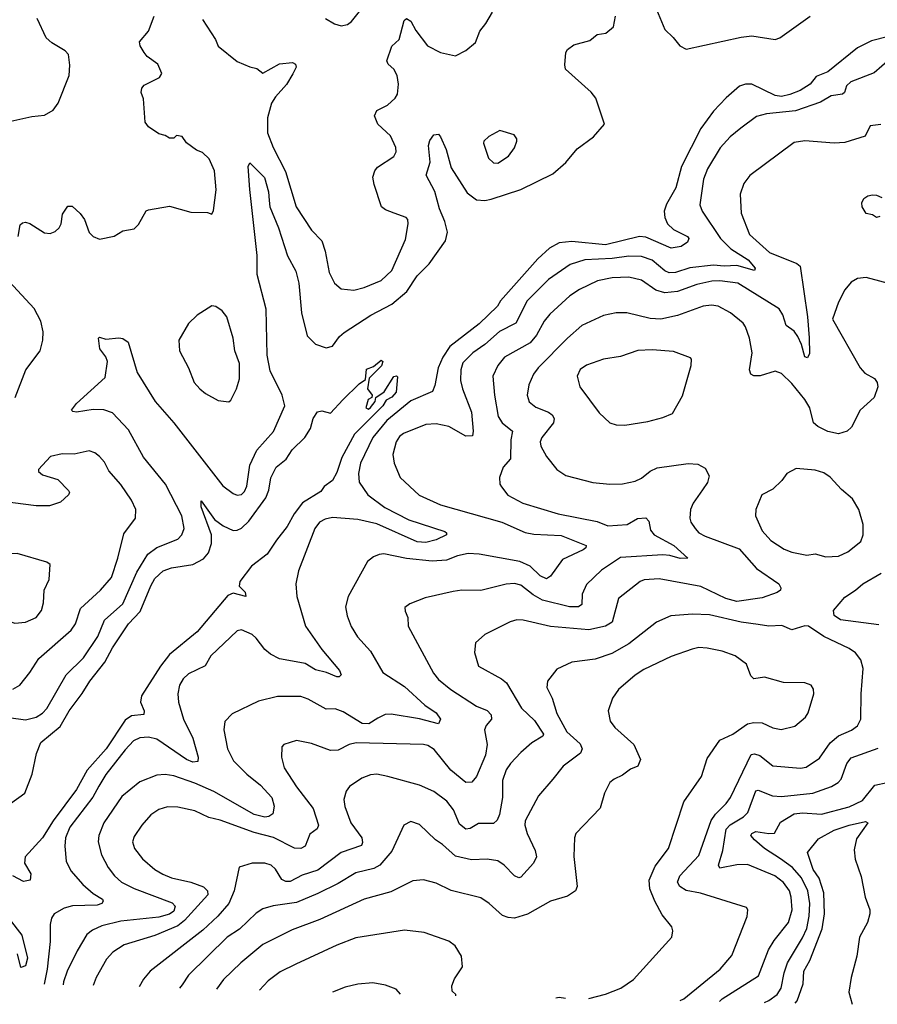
# Model space of a CAD drawing. Extents: x 1954683 to 2060285, y 904798 to 1016299.
# Tile 124 of 256: x 2040227 to 2044278, y 905268 to 909919. Entities that reach past the tile are written whole.
import ezdxf

# ---------------------------------------------------------------- set-up
doc = ezdxf.new("R2010")
doc.units = 0

msp = doc.modelspace()

# ---------------------------------------------------------------- linework, layer by layer
at = {"layer": '0CON10XD'}
for points in [[(2043211.2, 910025), (2043275, 909872.5), (2043314.4, 909835), (2043344.6, 909794.6), (2043375, 909780), (2043635.5, 909835.5), (2043685, 909842.5), (2043795.3, 909824.7), (2043817, 909833), (2043960.9, 909935)], [(2041090.3, 909920.3), (2041152, 909825), (2041165, 909793.3), (2041255, 909722), (2041315, 909695.7), (2041347.9, 909687.9), (2041375, 909666.7), (2041455, 909710.5), (2041516.6, 909716.6), (2041529.4, 909709.4), (2041532.5, 909695), (2041517.6, 909662.4), (2041487.6, 909612.4), (2041435, 909554.3), (2041416.9, 909525), (2041398, 909455), (2041397.5, 909385), (2041424.6, 909315), (2041482.4, 909202.4), (2041533.8, 909035), (2041605.3, 908925.3), (2041654.5, 908874.5), (2041670.6, 908825), (2041688.9, 908725), (2041713.7, 908673.7), (2041745, 908647.5), (2041805, 908641.5), (2041855, 908654.5), (2041935, 908687.5), (2041984.4, 908735), (2042049.8, 908880.2), (2042062.2, 908955), (2042060, 908975), (2042052, 908985), (2041995.4, 909005.4), (2041955, 909020.6), (2041935.6, 909035.6), (2041901.1, 909141.1), (2041895.6, 909175), (2041904.4, 909205), (2041918.1, 909221.9), (2041995, 909272), (2042005.5, 909294.5), (2042004.4, 909315), (2041979.5, 909369.5), (2041919.2, 909425), (2041902.5, 909465), (2041915, 909490), (2041964, 909515), (2042001.2, 909548.8), (2042012.3, 909567.7), (2042016.9, 909615), (2042010.8, 909655), (2041993.8, 909685), (2041968.3, 909708.3), (2041961.9, 909725), (2041985.6, 909794.4), (2042020, 909825), (2042043.1, 909915), (2042055, 909924), (2042075, 909912.5), (2042097.8, 909867.8), (2042153.8, 909795), (2042215, 909764.2), (2042285, 909748.8), (2042335, 909773.8), (2042379.5, 909810.5), (2042400.8, 909865), (2042429.5, 909900.5), (2042460.8, 909955)], [(2041671.2, 909925), (2041715, 909898.8), (2041745, 909890), (2041775, 909896.7), (2041795, 909910), (2041833, 909957)], [(2040185, 909438.8), (2040285, 909461.4), (2040345, 909467.5), (2040385, 909491.2), (2040409.2, 909525), (2040460.8, 909655), (2040464.1, 909704.1), (2040458, 909755), (2040442.4, 909772.4), (2040379.1, 909809.1), (2040352.7, 909832.7), (2040310.5, 909925)], [(2040220.8, 908895), (2040230, 908950), (2040240.5, 908959.5), (2040255, 908962), (2040275, 908955.8), (2040345, 908912), (2040370.5, 908909.5), (2040395, 908919.2), (2040414.5, 908935.5), (2040423.1, 908955), (2040429.1, 909000.9), (2040455, 909038), (2040475, 909038), (2040513.6, 909003.6), (2040534.2, 908975), (2040555, 908913.8), (2040574.5, 908894.5), (2040605, 908882.5), (2040674.1, 908895.9), (2040715, 908922), (2040768.3, 908931.7), (2040788.8, 908951.2), (2040824.3, 909015.7), (2040835, 909020), (2040935, 909037.5), (2041035, 909010), (2041115, 909007.5), (2041135, 909000), (2041143, 909017), (2041155.9, 909115.9), (2041148.1, 909205), (2041122, 909262), (2041090.8, 909290.8), (2041062.9, 909302.9), (2041015, 909337.5), (2040995, 909367.5), (2040968.3, 909371.7), (2040955, 909360), (2040935, 909360), (2040915, 909372.5), (2040885, 909380), (2040835, 909413.3), (2040820, 909435), (2040812, 909545), (2040801.2, 909575), (2040803.8, 909595), (2040815, 909608.8), (2040887.5, 909645), (2040898.8, 909665), (2040879.5, 909709.5), (2040830, 909745), (2040815, 909763.3), (2040796.2, 909795), (2040792.5, 909815), (2040835.9, 909864.1), (2040862.5, 909935)], [(2042236, 908966), (2042209.5, 909025), (2042187.5, 909107.5), (2042147.8, 909185), (2042165.4, 909245.4), (2042157.5, 909325), (2042165, 909348.8), (2042183.8, 909375), (2042205, 909378), (2042215, 909366.2), (2042242, 909305), (2042265, 909218.6), (2042341.1, 909101.1), (2042385, 909067.8), (2042425, 909064.5), (2042455, 909070.8), (2042595, 909116.6), (2042745, 909191.2), (2042806.7, 909245), (2042860.4, 909309.6), (2042937.1, 909365), (2042989.5, 909425), (2042948.3, 909548.3), (2042926.3, 909576.3), (2042806, 909685), (2042802, 909705), (2042806.2, 909763.8), (2042815, 909777.5), (2042845, 909800), (2042919.5, 909820.5), (2042955, 909849.2), (2042995.5, 909854.5), (2043031.4, 909885), (2043042.1, 909935)], [(2044405, 909857.8), (2044251, 909819), (2044184, 909786), (2044045, 909672), (2043990, 909650), (2043961.3, 909615), (2043913.6, 909585), (2043865, 909565.2), (2043825, 909556.6), (2043795, 909560), (2043685, 909613.7), (2043655, 909614.8), (2043627.3, 909605), (2043565, 909550.4), (2043505, 909486), (2043444.9, 909405.1), (2043353.9, 909225), (2043326.3, 909125), (2043282.1, 909047.9), (2043271.7, 909015), (2043274.2, 908985), (2043287.2, 908955), (2043315, 908928.6), (2043381.9, 908895), (2043388.1, 908885), (2043382.2, 908867.8), (2043352.1, 908847.9), (2043305, 908839.6), (2043185, 908891), (2043155.2, 908894.8), (2042995, 908855.2), (2042835, 908871.3), (2042775, 908864.7), (2042730.1, 908839.9), (2042675, 908790), (2042498.5, 908591.5), (2042483.5, 908566.5), (2042397.4, 908482.6), (2042259.5, 908375), (2042225.7, 908325), (2042203.3, 908275), (2042188.4, 908191.6), (2042176.8, 908163.2), (2042075, 908118.9), (2041961.2, 908025), (2041894.8, 907945), (2041836.7, 907825), (2041827.7, 907775), (2041831.2, 907735), (2041871.1, 907675), (2041952.7, 907615), (2042065, 907557.1), (2042235, 907502), (2042243.8, 907495), (2042243.3, 907485), (2042195, 907461.8), (2042145, 907449.2), (2042105, 907452.4), (2041915, 907538.4), (2041825, 907557.7), (2041705, 907567.8), (2041669.5, 907560.5), (2041644.2, 907545.8), (2041621.5, 907515), (2041544.3, 907315), (2041531.2, 907255), (2041537.1, 907195), (2041577.9, 907055), (2041654.5, 906944.5), (2041737.5, 906845), (2041745.8, 906825), (2041736.7, 906815), (2041725, 906814.5), (2041675.8, 906835.8), (2041625, 906848.9), (2041575, 906878.4), (2041497.9, 906892.1), (2041455, 906900), (2041411.9, 906921.9), (2041384.7, 906944.7), (2041345, 906997.8), (2041325, 907014.4), (2041275, 907037.1), (2041255, 907032), (2041129.5, 906915), (2041103.5, 906866.5), (2041025, 906830), (2041000, 906805), (2040982.9, 906775), (2040974.4, 906735), (2040976.7, 906695), (2041001.8, 906615), (2041045.9, 906525), (2041070.7, 906435), (2041069.4, 906415), (2041045, 906411.7), (2041015, 906424.1), (2040875, 906521.1), (2040835, 906529.7), (2040795, 906526.8), (2040765, 906512.1), (2040725, 906470), (2040635, 906354.5), (2040601.5, 906298.5), (2040573.5, 906246.5), (2040464.7, 906105), (2040443.8, 906055), (2040440.4, 906015), (2040447.1, 905945), (2040468.8, 905898.8), (2040525.4, 905835), (2040575, 905792.5), (2040618.1, 905765), (2040621.9, 905755), (2040616, 905744), (2040593.4, 905736.6), (2040477.3, 905732.7), (2040437.4, 905722.6), (2040390.8, 905695), (2040377.1, 905675), (2040371.1, 905645), (2040371.2, 905565), (2040357.9, 905435), (2040342.4, 905363.2)], [(2044335, 909731.4), (2044262.8, 909667.2), (2044152.5, 909625), (2044133.3, 909606.7), (2044123.3, 909575), (2044113.4, 909566.6), (2044060.9, 909559.1), (2044010.1, 909529.9), (2043892.3, 909487.7), (2043755, 909474), (2043707.7, 909462.3), (2043634.1, 909405.9), (2043583.7, 909366.3), (2043535.9, 909314.1), (2043475.4, 909215), (2043457.7, 909165), (2043440.5, 909045), (2043451.1, 909015), (2043537.5, 908885), (2043586.9, 908836.9), (2043667.8, 908785), (2043700.8, 908745), (2043697.5, 908735), (2043615, 908758.3), (2043555, 908754.5), (2043505, 908759.7), (2043393.1, 908746.9), (2043325, 908725.3), (2043295, 908722.5), (2043275, 908732), (2043215, 908782.4), (2043165, 908800.8), (2043105, 908801.6), (2043025, 908790.6), (2042896.1, 908783.9), (2042827.8, 908762.2), (2042725, 908691.5), (2042625, 908591.5), (2042570.8, 908485), (2042494.1, 908445.9), (2042425, 908385.3), (2042367.3, 908345), (2042321.2, 908298.8), (2042310.3, 908265), (2042309.7, 908215), (2042318.9, 908175), (2042361.3, 908065), (2042369.6, 907975), (2042366.4, 907953.6), (2042335, 907951.8), (2042255, 907998.2), (2042195, 908010.5), (2042145, 908006.5), (2042039.4, 907965), (2042020.5, 907949.5), (2042005.7, 907925.7), (2041990, 907865), (2041995.5, 907825), (2042024, 907756), (2042113.5, 907673.5), (2042215, 907628.2), (2042505, 907546.2), (2042615, 907497.4), (2042655, 907488.4), (2042785, 907482), (2042902.5, 907435), (2042900.8, 907425), (2042888.8, 907415), (2042790.5, 907369.5), (2042735, 907290), (2042715, 907277.8), (2042685, 907292), (2042638.4, 907338.4), (2042589.2, 907359.2), (2042397.5, 907395), (2042345, 907397.2), (2042296, 907386), (2042243.2, 907366.8), (2042175, 907362.1), (2042054, 907374), (2041946.7, 907396.7), (2041925, 907392.9), (2041898.1, 907381.9), (2041869.7, 907360.3), (2041779.4, 907195), (2041765.6, 907145), (2041773.8, 907103.8), (2041793.3, 907053.3), (2041823.4, 907003.4), (2041885, 906935.8), (2041943.3, 906835), (2042045, 906769.2), (2042141.4, 906681.4), (2042195, 906644.3), (2042214.2, 906615), (2042205, 906592.5), (2042116.3, 906616.3), (2041981.5, 906638.5), (2041952.9, 906637.1), (2041919.6, 906620.4), (2041876.2, 906593.8), (2041845, 906594.3), (2041755, 906650.4), (2041716.7, 906663.3), (2041675, 906662.2), (2041590.3, 906710.3), (2041555, 906721.9), (2041445, 906721.9), (2041355, 906700.6), (2041230.4, 906639.6), (2041196.6, 906603.4), (2041191.5, 906565), (2041208.2, 906475), (2041237.9, 906417.9), (2041300.5, 906355), (2041365, 906303.8), (2041418.5, 906245), (2041429.1, 906205), (2041422.6, 906167.4), (2041404.2, 906155.8), (2041385, 906152.5), (2041335, 906164.8), (2041145, 906273.3), (2041055, 906312.4)], [(2044295, 909424.4), (2044245, 909417.5), (2044220.7, 909369.3), (2044125, 909338.6), (2044075, 909335.6), (2043935, 909346.7), (2043885, 909339.2), (2043676.3, 909183.7), (2043646.9, 909145), (2043631.1, 909095), (2043635.5, 909005), (2043674.7, 908905), (2043769.3, 908819.3), (2043897.8, 908767.8), (2043914, 908754), (2043948, 908515), (2043956, 908416), (2043958.3, 908341.7), (2043948.3, 908321.7), (2043935, 908326.7), (2043920.6, 908385), (2043902.8, 908422.8), (2043885, 908447.1), (2043847.1, 908475), (2043831.5, 908525), (2043815, 908552.9), (2043618.6, 908675), (2043535, 908685.7), (2043496, 908684), (2043425, 908668.4), (2043334.4, 908635.6), (2043275, 908628.1), (2043231.9, 908641.9), (2043165, 908688.9), (2043105, 908703.3), (2043025, 908699.4), (2042956.2, 908685), (2042871.9, 908645), (2042826.1, 908613.9), (2042731.7, 908528.3), (2042703.8, 908495), (2042668.1, 908428.1), (2042637.7, 908392.3), (2042517.8, 908325), (2042485.5, 908285), (2042462.2, 908235), (2042470, 908145), (2042487.6, 908045), (2042506.2, 908015), (2042555.4, 907975), (2042547.2, 907935), (2042545.4, 907845), (2042511.4, 907805), (2042494.1, 907755.9), (2042495.8, 907725.8), (2042503, 907713), (2042532.8, 907672.8), (2042604.6, 907634.6), (2042770, 907585), (2042955, 907548.2), (2043005, 907528.9), (2043095.9, 907534.1), (2043145, 907562.9), (2043185, 907566), (2043199.6, 907549.6), (2043207.2, 907507.2), (2043224.2, 907485), (2043316.4, 907435), (2043382.5, 907375), (2043346.2, 907373.8), (2043298.7, 907388.7), (2043265, 907391.9), (2043065, 907378.8), (2042975, 907319.6), (2042905, 907251.1), (2042884.2, 907205.8), (2042882.7, 907157.3), (2042866, 907145), (2042825, 907146.3), (2042697.4, 907177.4), (2042652.7, 907202.7), (2042595, 907247.3), (2042565, 907256), (2042525, 907252.1), (2042405, 907222.7), (2042315.4, 907224.6), (2042275, 907218.8), (2042142.1, 907187.9), (2042070.8, 907159.2), (2042047, 907143), (2042047.5, 907125), (2042061.2, 907095), (2042062.5, 907055), (2042181.7, 906831.7), (2042205, 906802.9), (2042264.4, 906755), (2042385, 906676.1), (2042435.9, 906655.9), (2042454.4, 906635), (2042455.7, 906615), (2042430, 906585), (2042423.3, 906565), (2042435.9, 906495.9), (2042427.1, 906445), (2042385, 906343.8), (2042362.4, 906317.6), (2042335, 906316.7), (2042264.5, 906374.5), (2042185, 906471.8), (2042155, 906491.5), (2042135.4, 906495.4), (2041817.3, 906502.7), (2041783.8, 906496.2), (2041731.3, 906468.7)], [(2042485, 909241.1), (2042535.8, 909275), (2042565, 909313.3), (2042576.2, 909345), (2042575.9, 909355.9), (2042562.5, 909375), (2042495, 909396), (2042443.1, 909366.9), (2042420, 909345), (2042418.8, 909335), (2042441.9, 909265), (2042465, 909243.3), (2042485, 909241.1)], [(2040107, 906633), (2040255, 906612.2), (2040305.2, 906624.8), (2040335, 906643.1), (2040356.2, 906665), (2040446.4, 906825), (2040528.4, 906905), (2040596.5, 907005), (2040627.4, 907082.6), (2040715, 907160), (2040780.8, 907309.2), (2040832.1, 907395), (2040875, 907425.4), (2040974, 907466), (2040993.9, 907486.1), (2041004.6, 907515.4), (2040992.7, 907575), (2040915.3, 907725), (2040812, 907852), (2040741, 907981), (2040665, 908062.5), (2040625, 908076), (2040575, 908077.8), (2040495.7, 908065.7), (2040478, 908068), (2040472, 908075), (2040495, 908105.8), (2040631.7, 908228.3), (2040642.2, 908305), (2040635, 908326.2), (2040606, 908365), (2040600, 908415), (2040605, 908420), (2040635, 908410), (2040695, 908416.2), (2040715, 908412.5), (2040740, 908395), (2040782.9, 908252.9), (2040867.9, 908115), (2040955.2, 908015.2), (2041186.9, 907716.9), (2041235, 907681.1), (2041255, 907673.3), (2041275, 907675.6), (2041289.5, 907690.5), (2041300, 907715), (2041314.6, 907815.4), (2041347.5, 907885), (2041425.8, 907974.2), (2041479.1, 908095), (2041467.7, 908145), (2041410.7, 908260.7), (2041396.1, 908335), (2041391, 908551), (2041349, 908715), (2041349.5, 908805), (2041313.9, 909116.1), (2041306, 909225), (2041315, 909243.3), (2041384, 909174), (2041403.2, 909105), (2041405.3, 909065), (2041408.9, 909035), (2041450.5, 908935), (2041492.9, 908802.9), (2041531.7, 908731.7), (2041545.8, 908675), (2041558.5, 908535), (2041585.5, 908425.5), (2041625, 908386.9), (2041675, 908368.6), (2041705, 908377.5), (2041737.7, 908422.3), (2041759.2, 908440.8), (2041886, 908524), (2041985, 908575.3), (2042055.2, 908634.8), (2042105, 908708.5), (2042160.7, 908765), (2042238.9, 908875), (2042247.9, 908915), (2042236, 908966)], [(2044290.8, 908989.2), (2044275, 908983.8), (2044255, 908997.1), (2044225, 909004), (2044206.9, 909035), (2044205.6, 909054.4), (2044215, 909073.8), (2044233.2, 909086.8), (2044255, 909091.4), (2044275, 909090.8), (2044299.7, 909079.7)], [(2040205.6, 908135), (2040256.9, 908265), (2040323.3, 908355), (2040337.1, 908405), (2040338.6, 908445), (2040326.7, 908495), (2040296.4, 908555), (2040138.9, 908725)], [(2044355, 908666.2), (2044225, 908701.2), (2044185, 908696.2), (2044155, 908678.8), (2044125, 908643.3), (2044094.4, 908585), (2044067.1, 908505), (2044197.9, 908275), (2044218.9, 908248.9), (2044265, 908224), (2044277.1, 908205), (2044280, 908185), (2044263.1, 908135), (2044197.5, 908075), (2044156.2, 907993.8), (2044135.4, 907974.6), (2044095, 907962.5), (2044044.2, 907974.2), (2043996.7, 907996.7), (2043976.7, 908015), (2043960, 908085), (2043935.4, 908125), (2043875, 908201.2), (2043825, 908247.1), (2043795, 908258.6), (2043725, 908236.7), (2043695, 908237.5), (2043681.2, 908245), (2043674.3, 908265), (2043687.3, 908345), (2043674.7, 908414.7), (2043655, 908467.5), (2043645, 908485.5), (2043585, 908534.4), (2043526.2, 908565), (2043495, 908570.4), (2043455, 908566.2), (2043335, 908522.3), (2043255, 908503.8), (2043205, 908507.7), (2043095, 908534.5), (2043045, 908534.4), (2042985, 908522.2), (2042882.2, 908475), (2042814.7, 908415.3), (2042676.4, 908275), (2042653.8, 908245), (2042631.8, 908195), (2042624.5, 908145), (2042633.9, 908113.9), (2042665, 908088.9), (2042725.7, 908065), (2042742.4, 908052.4), (2042751.5, 908035), (2042748.5, 908015), (2042693.5, 907945), (2042685.6, 907925), (2042688.9, 907905), (2042715.6, 907855), (2042765, 907794), (2042806.4, 907766.4), (2042935, 907733.3), (2043015, 907725.5), (2043075, 907726.2), (2043135, 907738.8), (2043165, 907753.6), (2043205, 907786.7), (2043237.8, 907802.2), (2043385, 907823.3), (2043429.7, 907819.7), (2043465, 907800), (2043484.2, 907765), (2043476.3, 907733.7), (2043452.3, 907697.7), (2043407.8, 907635), (2043395.6, 907605), (2043392.9, 907565), (2043398.1, 907545), (2043417.5, 907515), (2043435.6, 907495), (2043465, 907478.9), (2043625, 907419.6), (2043707.5, 907327.5), (2043813.1, 907255), (2043823.1, 907235), (2043821.4, 907225), (2043805, 907213.1), (2043735, 907188.2), (2043615, 907170.4), (2043563.3, 907185), (2043445, 907241.2), (2043247.3, 907277.3), (2043176.9, 907273.1), (2043157.5, 907265), (2043055.5, 907185), (2043026.1, 907073.9), (2042995, 907054), (2042915, 907037.6), (2042735, 907052.5), (2042605, 907083.1), (2042575, 907084.6), (2042544.7, 907075.3), (2042425, 907015.8), (2042380.8, 906975), (2042375, 906930), (2042395, 906866.2), (2042503.8, 906805), (2042526.1, 906786.1), (2042596.8, 906666.8), (2042658.4, 906608.4), (2042701.8, 906545), (2042698.6, 906535), (2042646.5, 906503.5), (2042595, 906457.1), (2042545, 906405.6), (2042524.7, 906375.3), (2042507.5, 906325), (2042507.1, 906245), (2042493.3, 906165), (2042482.2, 906137.8), (2042465, 906122.7), (2042395, 906122.1), (2042355, 906099.1), (2042335, 906096.2), (2042305, 906118.9), (2042276.4, 906186.4), (2042245, 906227.5), (2042184, 906274), (2042115, 906302.9), (2041966.7, 906345), (2041915, 906355.5), (2041885, 906352.5), (2041843.1, 906336.9), (2041785, 906297.1), (2041769.4, 906275), (2041758.9, 906235), (2041762.3, 906202.3), (2041791.8, 906125), (2041844, 906055), (2041847.2, 906032.8), (2041841.3, 906018.7), (2041745, 905985.3), (2041635, 905901.4), (2041561.2, 905878.8), (2041505, 905848.3), (2041485, 905848.9), (2041465, 905858.5), (2041435, 905907.1), (2041415.8, 905925), (2041385, 905935.5), (2041325, 905935.6), (2041264.3, 905915.7), (2041240, 905805), (2041215.4, 905745), (2041162.5, 905685), (2041091.7, 905618.3), (2040843.3, 905425), (2040812.7, 905387.3), (2040792.3, 905350.6)], [(2041215, 908113.3), (2041225, 908122.5), (2041250.8, 908175), (2041265, 908222.5), (2041265.6, 908295), (2041243.1, 908355), (2041235.6, 908415), (2041206, 908515), (2041183.6, 908543.6), (2041153.6, 908563.6), (2041135, 908567.5), (2041065, 908522.5), (2041025, 908484), (2040979.2, 908405), (2040982.5, 908355), (2041024, 908275), (2041050.8, 908205), (2041077.5, 908175), (2041105, 908152.5), (2041165, 908120), (2041215, 908113.3)], [(2043085, 908004.4), (2043195, 908021.5), (2043265, 908040), (2043310.9, 908059.1), (2043357.4, 908142.6), (2043399.4, 908285), (2043400.8, 908315), (2043395, 908322), (2043315, 908351.8), (2043215, 908359.2), (2043146.3, 908356.3), (2043065, 908328.8), (2042985, 908315.6), (2042905, 908286.4), (2042874.1, 908265.9), (2042860, 908235), (2042873.1, 908185), (2042965, 908062), (2043015, 908014.2), (2043045, 908005.8), (2043085, 908004.4)], [(2040115, 906167.3), (2040251.4, 906265), (2040285.8, 906355), (2040307.2, 906452.8), (2040326.7, 906505), (2040419, 906581), (2040461.7, 906655), (2040523.2, 906736.8), (2040558.2, 906795), (2040628.8, 906885), (2040665, 906952.1), (2040742, 907065), (2040796.5, 907123.5), (2040846.9, 907245), (2040865, 907278.9), (2040905, 907316.4), (2040945, 907329.6), (2041045, 907345.4), (2041095, 907373.1), (2041118.6, 907401.4), (2041133.9, 907445), (2041133.3, 907485), (2041085, 907617.5), (2041083.8, 907646.2), (2041148.1, 907558.1), (2041188.2, 907528.2), (2041235, 907506.2), (2041255, 907507.3), (2041275, 907517.9), (2041310.1, 907549.9), (2041389.9, 907660.1), (2041403.9, 907696.1), (2041414, 907755), (2041438.8, 907805), (2041486.7, 907843.3), (2041515, 907887.5), (2041574.6, 907945.4), (2041601.4, 907988.6), (2041613.1, 908035), (2041633.8, 908066.2), (2041655, 908071.2), (2041695, 908060), (2041753, 908123), (2041830.5, 908199.5), (2041860, 908220), (2041865, 908267.5), (2041899.2, 908280.8), (2041935, 908310), (2041942.5, 908305), (2041936.1, 908283.9), (2041877.5, 908225), (2041870, 908175), (2041892.5, 908145), (2041890, 908135), (2041872.5, 908125), (2041862.5, 908085), (2041875, 908080), (2041885, 908087.5), (2041906.7, 908115), (2041910, 908135), (2041948.1, 908161.9), (2041995, 908233.3), (2042007.5, 908237.5), (2042012.5, 908232.5), (2042005, 908160), (2041985, 908135.6), (2041957.8, 908122.2), (2041941.9, 908095), (2041808.3, 907961.7), (2041748.3, 907851.7), (2041725, 907780.8), (2041705, 907742.2), (2041665, 907713.8), (2041649.6, 907690.4), (2041563.1, 907636.9), (2041524.4, 907585.6), (2041490, 907525), (2041439.9, 907460.1), (2041396.2, 907395), (2041322, 907338), (2041267.7, 907265), (2041263.5, 907243.5), (2041292.9, 907215), (2041296.2, 907195), (2041235, 907209.6), (2041210, 907200), (2041065, 907027.3), (2040935, 906920.4), (2040891.7, 906865), (2040802.9, 906725), (2040798.2, 906695), (2040814.6, 906655), (2040813.1, 906636.9), (2040755, 906631.4), (2040725, 906610.6), (2040635.5, 906474.5), (2040546, 906375), (2040495, 906283.1), (2040385.6, 906134.4), (2040334.8, 906055), (2040253.1, 905965), (2040250, 905935), (2040280, 905885), (2040276.2, 905855), (2040245, 905848.9), (2040194.6, 905874.6)], [(2040195, 906757.3), (2040227.5, 906775), (2040275.6, 906835), (2040317.6, 906902.4), (2040470, 907035), (2040490.4, 907065), (2040515, 907137.5), (2040608.9, 907225), (2040660.4, 907285), (2040691.5, 907375), (2040718.9, 907491.1), (2040774.4, 907565), (2040775.6, 907605), (2040755, 907648.8), (2040705, 907723.8), (2040648.3, 907788.3), (2040628.7, 907828.7), (2040605, 907856.2), (2040582.7, 907872.7), (2040555, 907882), (2040485, 907866), (2040428, 907868), (2040373.3, 907855), (2040316.7, 907795), (2040316.7, 907785), (2040335, 907768.8), (2040407.5, 907747.5), (2040457.5, 907695), (2040462.5, 907685), (2040457.5, 907675), (2040420.7, 907639.3), (2040367.7, 907622.3), (2040305, 907622.5), (2040095, 907648.9)], [(2044035, 907381.1), (2044095, 907384.4), (2044138.8, 907405), (2044200, 907455), (2044210.6, 907485), (2044211.1, 907535), (2044190.8, 907605), (2044161.5, 907655), (2044109.1, 907699.1), (2044055, 907757.8), (2044025, 907777.8), (2043985, 907791.9), (2043895, 907799.2), (2043850, 907775), (2043827.4, 907742.6), (2043785, 907702), (2043733.1, 907675), (2043704.5, 907605.5), (2043702.5, 907575), (2043734.4, 907505), (2043775, 907459.4), (2043837.4, 907417.4), (2043875, 907404.5), (2043945, 907390.5), (2043985, 907395.6), (2044035, 907381.1)], [(2040205, 907069.2), (2040255, 907073.1), (2040305, 907095.7), (2040331.1, 907128.9), (2040340.5, 907165), (2040342.2, 907225), (2040365.8, 907275), (2040370.8, 907345), (2040355, 907356.7), (2040215, 907397.8), (2040145, 907395.7), (2040106.2, 907375), (2040072.1, 907337.9), (2040062.1, 907317.9), (2040052.5, 907285), (2040055, 907197.5), (2040075.8, 907175), (2040091.4, 907125), (2040135, 907090.8), (2040205, 907069.2)], [(2044285, 907060.3), (2044104.5, 907084.5), (2044074.6, 907105), (2044071.2, 907128.8), (2044125, 907191.9), (2044175, 907224), (2044210, 907255), (2044296.9, 907305)], [(2043346.3, 905285.9), (2043365, 905294.5), (2043535.6, 905435), (2043591.5, 905498.5), (2043663.6, 905683.6), (2043666.2, 905715), (2043660, 905725), (2043442.6, 905792.6), (2043375, 905805.3), (2043345, 905824.6), (2043334.1, 905845), (2043344.8, 905875.2), (2043435, 905971.1), (2043493, 906137), (2043513.3, 906166.7), (2043565, 906217.1), (2043585.4, 906245), (2043682.2, 906447.8), (2043698.5, 906451.5), (2043724, 906444), (2043785, 906395.5), (2043915, 906383.9), (2043942.2, 906387.8), (2044005, 906431.5), (2044055, 906503.1), (2044095, 906537.1), (2044156.1, 906563.9), (2044185, 906584.4), (2044200.5, 906615), (2044201.1, 906735), (2044211.1, 906855), (2044200, 906895), (2044175, 906928), (2044145, 906948.6), (2044026, 907006), (2043953.6, 907053.6), (2043935, 907055.4), (2043875, 907037.1), (2043827.3, 907057.3), (2043765, 907053.9), (2043715, 907062), (2043635, 907073.1), (2043485, 907108), (2043405, 907110.8), (2043302.9, 907102.9), (2043235, 907073.3), (2043105, 906970.4), (2043024.8, 906925.2), (2042945, 906899.2), (2042835.3, 906884.7), (2042765, 906851.9), (2042720.9, 906795), (2042717.3, 906765), (2042742.7, 906715), (2042765, 906641.4), (2042811.2, 906555), (2042875, 906498), (2042884.6, 906475), (2042875.6, 906455), (2042795, 906392.9), (2042745, 906332.5), (2042677.3, 906252.7), (2042615.4, 906135), (2042613.8, 906115), (2042623.8, 906075), (2042662.1, 905995), (2042668.2, 905965), (2042654.7, 905935.3), (2042595, 905868.1), (2042584.2, 905865.8), (2042565, 905874.4), (2042516.3, 905926.3), (2042485.3, 905945.3), (2042435, 905954), (2042361.5, 905951.5), (2042285, 905968.5), (2042225, 906023.1), (2042191.4, 906045), (2042115, 906117.5), (2042075, 906132.5), (2042042, 906115), (2041985, 905992), (2041928.2, 905925), (2041899.5, 905910.5), (2041815, 905890), (2041731.4, 905838.6), (2041635, 905792.5), (2041535, 905750), (2041425, 905733.3), (2041375, 905719.1), (2041345, 905699.5), (2041265, 905623.3), (2041207.3, 905585), (2041024.3, 905405.7), (2040995, 905360), (2040982.5, 905345.3)], [(2042916.3, 905295.2), (2042995, 905315.5), (2043066.2, 905345), (2043126.2, 905385), (2043308, 905585), (2043312, 905615), (2043307.5, 905635), (2043261.2, 905691.2), (2043226.7, 905755), (2043203, 905813), (2043200, 905855), (2043229.5, 905920.5), (2043291.1, 906005), (2043364.3, 906225), (2043447.1, 906345), (2043475, 906428.8), (2043535, 906515.6), (2043595, 906543.8), (2043665, 906592.5), (2043695, 906599.5), (2043735, 906597.9), (2043785, 906574), (2043823.7, 906566.3), (2043888.5, 906581.5), (2043938.6, 906625), (2043952.2, 906645), (2043978.6, 906735), (2043977.3, 906757.3), (2043965.5, 906775.5), (2043935, 906787.5), (2043835, 906788.6), (2043745, 906814.2), (2043695, 906805.7), (2043680.2, 906820.2), (2043660.6, 906875), (2043607.5, 906915), (2043545.8, 906935.8), (2043475, 906950.4), (2043435, 906952.9), (2043403.5, 906946.5), (2043305, 906911.5), (2043175, 906849.4), (2043135, 906823.1), (2043056, 906755), (2043028, 906715), (2043006.2, 906655), (2043016.2, 906605), (2043038, 906575), (2043128.8, 906495), (2043160, 906425), (2043147, 906393), (2043111.7, 906378.3), (2043075, 906350), (2043035, 906332.5), (2043014.5, 906315.5), (2042990, 906265), (2042968.8, 906195), (2042854, 906075), (2042848, 906055), (2042844.1, 905965.9), (2042860, 905825), (2042852.9, 905805), (2042815, 905779.5), (2042733.8, 905755), (2042626.4, 905693.6), (2042565, 905675.4), (2042535, 905677.7), (2042507.8, 905687.8), (2042445, 905744.3), (2042405, 905770.6), (2042265, 905806.5), (2042195, 905840), (2042135, 905855.6), (2042085, 905851.1), (2041980.2, 905799.8), (2041855, 905764.6), (2041645, 905668.7), (2041515, 905620.4), (2041375, 905550.5), (2041272.2, 905465), (2041190.5, 905385), (2041157.4, 905340.4)], [(2041731.3, 906468.7), (2041695, 906467.1), (2041605, 906500.9), (2041535, 906514.4), (2041475, 906496.2), (2041466.1, 906483.9), (2041464, 906435), (2041476.9, 906385), (2041535.4, 906295), (2041613.2, 906193.2), (2041639.1, 906115), (2041633.1, 906096.9), (2041598.2, 906071.8), (2041575, 906015.7), (2041556, 906004), (2041525, 906005.4), (2041426.8, 906056.8), (2041335, 906079.5), (2041175, 906137.5), (2041120.9, 906150.9), (2041055, 906181.5), (2040975, 906200), (2040925, 906200.4), (2040885, 906188.5), (2040846, 906164), (2040803.5, 906115), (2040768.5, 906061.5), (2040760.9, 906035), (2040769.5, 906005), (2040806.7, 905955), (2040865.3, 905905.3), (2040902.9, 905882.9), (2040945, 905865.4), (2041035.2, 905845.2), (2041095, 905823.3), (2041114.6, 905805), (2041115.9, 905785), (2041006.2, 905663.8), (2040975, 905639.3), (2040865, 905592.6), (2040720.8, 905549.2), (2040666.9, 905515), (2040637.9, 905482.1), (2040589.1, 905395), (2040575, 905356.7)], [(2043533.4, 905281.9), (2043545.2, 905294.8), (2043717.5, 905402.5), (2043764, 905525), (2043790.9, 905569.1), (2043859.2, 905655), (2043875.3, 905715), (2043871.6, 905775), (2043862.9, 905805), (2043835, 905843.1), (2043794.8, 905874.8), (2043665, 905929.2), (2043615, 905927.5), (2043535, 905911.9), (2043528.5, 905925), (2043548, 905995), (2043564.3, 906095), (2043583.5, 906116.5), (2043646.3, 906153.7), (2043666.2, 906173.8), (2043705, 906276.5), (2043715, 906279.1), (2043782.4, 906252.4), (2043825, 906250), (2043974, 906266), (2044062.2, 906297.8), (2044094, 906316), (2044107.7, 906332.3), (2044134.1, 906405), (2044155, 906433.1), (2044281.5, 906478.5)], [(2041055, 906312.4), (2040955, 906347.7), (2040915, 906353.6), (2040875, 906350.9), (2040795, 906319.6), (2040709.9, 906250.1), (2040624.6, 906125), (2040600.4, 906065), (2040598.5, 906035), (2040613.6, 905975), (2040645.3, 905915.3), (2040675.5, 905875), (2040708.9, 905845), (2040768.1, 905815), (2040948.1, 905748.1), (2040962.1, 905732.1), (2040955, 905708.9), (2040935, 905694.1), (2040885, 905680.5), (2040705, 905661.1), (2040615, 905638.6), (2040571.5, 905618.5), (2040545, 905598.5), (2040499.3, 905520.7), (2040452.1, 905425), (2040435, 905374), (2040433.1, 905360.7)], [(2043745.8, 905277.3), (2043765, 905285.9), (2043804.8, 905315.2), (2043824.7, 905345), (2043837.4, 905417.4), (2043853.5, 905465), (2043925, 905582.9), (2043945, 905626.9), (2043957, 905685), (2043959.8, 905745), (2043950.6, 905805), (2043919.6, 905865), (2043876.8, 905915), (2043821.4, 905955), (2043745.3, 906005), (2043698.5, 906045), (2043681.5, 906065), (2043685, 906075.4), (2043705, 906085.3), (2043765, 906075.4), (2043792.8, 906077.2), (2043821.5, 906128.5), (2043885, 906167.4), (2043925, 906172.6), (2044015, 906166.6), (2044145, 906201.7), (2044208.7, 906231.3), (2044266.9, 906303.1), (2044325, 906316.5)], [(2043890.1, 905274.2), (2043899.1, 905285), (2043927.2, 905365), (2043931.6, 905425), (2043958.9, 905475), (2044017.9, 905625), (2044028.9, 905695), (2044024.8, 905795), (2044003.8, 905863.8), (2043974.6, 905905.4), (2043948.1, 905985), (2044000.5, 906049.5), (2044075, 906090.6), (2044145.8, 906115), (2044222.5, 906132.5), (2044234, 906125), (2044179.5, 906050.5), (2044168.3, 905998.3), (2044174.2, 905954.2), (2044202.3, 905872.3), (2044221.1, 905775), (2044242.4, 905715), (2044242.5, 905695), (2044231.8, 905655), (2044193.7, 905585), (2044181.6, 905495), (2044154.7, 905395), (2044143.9, 905325), (2044159.9, 905268.4)], [(2040126.6, 905735), (2040237.1, 905595), (2040264.2, 905485.8), (2040255, 905450), (2040233, 905443), (2040216.6, 905506.6)], [(2042288, 905308.8), (2042286.7, 905315), (2042270.6, 905330.6), (2042268.1, 905355), (2042280.7, 905389.3), (2042318.8, 905445), (2042313.8, 905495), (2042284.2, 905544.2), (2042255, 905566), (2042137, 905607), (2042045, 905618.6), (2041815, 905581.8), (2041725, 905547.5), (2041532, 905458), (2041458.3, 905421.7), (2041400.2, 905379.8), (2041359.8, 905334.8)], [(2042026.1, 905316.1), (2042005, 905339.2), (2041955, 905359.4), (2041895, 905370), (2041825, 905363.3), (2041765, 905350), (2041704.4, 905325.1)], [(2042759.3, 905298.5), (2042775, 905301.4), (2042806.1, 905297.5)]]:
    msp.add_lwpolyline(points, dxfattribs=at)

doc.saveas('drawing.dxf')
